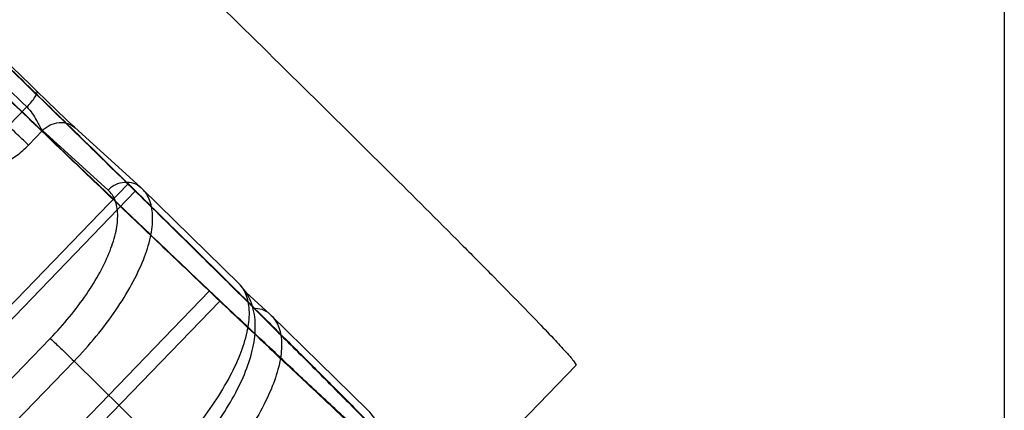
# Model space of a CAD drawing. Header units: millimetres. Extents: x 17 to 597, y 16 to 406.
# Tile 39 of 65: x 130 to 162, y 121 to 134. Entities that reach past the tile are written whole.
import ezdxf

# ---------------------------------------------------------------- set-up
doc = ezdxf.new("R2010")
doc.units = ezdxf.units.MM
doc.header["$LTSCALE"] = 32.67
doc.layers.get('0').update_dxf_attribs({"linetype": 'CONTINUOUS'})
for name, color, linetype in [('02___PRT_ALL_AXES', 7, 'CONTINUOUS'), ('AXES', 7, 'CONTINUOUS'), ('ROUNDS', 7, 'CONTINUOUS'), ('SURFS', 7, 'CONTINUOUS')]:
    doc.layers.add(name, color=color, linetype=linetype)

msp = doc.modelspace()

# ---------------------------------------------------------------- linework, layer by layer
at = {"color": 2, "linetype": 'Continuous'}
msp.add_line((162.193458, 395.911944), (162.193458, 15.911944), dxfattribs=at)
at = {"color": 7, "linetype": 'Continuous'}
msp.add_line((141.656851, 121.205804), (138.5357, 124.264878), dxfattribs=at)
at = {"layer": '02___PRT_ALL_AXES', "color": 7, "linetype": 'Continuous'}
for p, q in [((144.256006, 118.403252), (148.375038, 122.661965)), ((148.314832, 122.769435), (148.375073, 122.662001))]:
    msp.add_line(p, q, dxfattribs=at)
msp.add_open_spline([(112.435222, 157.422925), (112.437769, 157.425621), (112.45138, 157.424193), (112.485465, 157.407039), (112.556887, 157.359302), (112.66834, 157.273142), (112.821841, 157.147918), (113.014522, 156.98444), (113.246896, 156.782657), (113.518042, 156.543098), (113.956461, 156.150772), (114.59569, 155.569901), (115.46747, 154.767689), (116.474462, 153.832408), (117.607544, 152.772496), (118.856435, 151.597504), (120.209833, 150.318046), (121.655484, 148.945689), (123.730705, 146.9684), (126.451307, 144.363023), (129.796328, 141.141125), (133.163651, 137.879899), (136.431726, 134.697083), (139.482654, 131.707631), (142.206349, 129.019495), (144.223234, 127.010694), (145.599434, 125.624913), (146.433562, 124.777317), (147.12272, 124.067861), (147.661638, 123.503558), (148.043977, 123.088648), (148.244972, 122.860658), (148.314832, 122.769435)], degree=3, knots=[0, 0, 0, 0, 0.000222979, 0.000680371, 0.002411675, 0.005257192, 0.009218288, 0.014289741, 0.020460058, 0.027716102, 0.036043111, 0.055829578, 0.079642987, 0.107267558, 0.138453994, 0.172921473, 0.210357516, 0.250423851, 0.292758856, 0.382684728, 0.476890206, 0.571975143, 0.664507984, 0.751148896, 0.828771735, 0.894575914, 0.922284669, 0.946187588, 0.966069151, 0.981749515, 0.993092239, 1, 1, 1, 1], dxfattribs=at)
at = {"layer": 'AXES', "color": 7, "linetype": 'Continuous'}
msp.add_line((137.495317, 125.284569), (134.374166, 128.343642), dxfattribs=at)
at = {"layer": 'ROUNDS', "color": 7, "linetype": 'Continuous'}
for p, q in [((131.281437, 131.191468), (130.974053, 131.489723)), ((131.6172, 130.868056), (131.281437, 131.191468)), ((131.899723, 130.598464), (131.6172, 130.868056)), ((132.111694, 130.398774), (131.899723, 130.598464)), ((137.723912, 125.002745), (138.490011, 124.307955))]:
    msp.add_line(p, q, dxfattribs=at)
at = {"layer": 'ROUNDS', "color": 9, "linetype": 'Continuous'}
for p, q in [((130.058197, 130.370052), (130.649212, 130.981109)), ((130.703055, 129.755527), (131.155041, 130.22284)), ((133.270852, 128.303972), (131.155041, 130.22284)), ((112.775551, 104.258045), (131.405482, 123.519738)), ((113.540965, 103.525803), (132.170896, 122.787495)), ((135.292047, 119.728422), (132.170896, 122.787495))]:
    msp.add_line(p, q, dxfattribs=at)
at = {"layer": 'ROUNDS', "color": 7, "linetype": 'Continuous'}
msp.add_lwpolyline([(134.328477, 128.386719), (132.185974, 130.329957), (132.111694, 130.398774)], dxfattribs=at)
for centre in [(133.239103, 127.185534), (137.400638, 123.10677)]:
    msp.add_arc(centre, 1.621598, 45.575769, 47.7946187, dxfattribs=at)
at = {"layer": 'ROUNDS', "color": 9, "linetype": 'Continuous'}
for points, knots in [([(130.649212, 130.981109), (129.087873, 132.500403), (125.961022, 135.533488), (121.324701, 140.004243), (116.873617, 144.27001), (112.796587, 148.149941), (109.710076, 151.062008), (107.554595, 153.075537), (106.218763, 154.313224), (105.089925, 155.347375), (104.180629, 156.167837), (103.499896, 156.764835), (103.12047, 157.084593), (102.967158, 157.201861)], [0, 0, 0, 0, 0.171390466, 0.342714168, 0.506706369, 0.656414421, 0.785492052, 0.840544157, 0.888469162, 0.928758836, 0.960986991, 0.98481481, 1, 1, 1, 1]), ([(130.649212, 130.981109), (130.701831, 131.035513), (130.795616, 131.140357), (130.895289, 131.271232), (130.951797, 131.367033), (130.977743, 131.423253), (130.989514, 131.474662), (130.974146, 131.489632)], [0, 0, 0, 0, 0.36695743, 0.679572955, 0.801734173, 0.89598525, 1, 1, 1, 1]), ([(130.649212, 130.981109), (130.714549, 130.91753), (130.82484, 130.77557), (130.939244, 130.590348), (131.017329, 130.448903), (131.066103, 130.357162), (131.108198, 130.281319), (131.138345, 130.23798), (131.155041, 130.22284)], [0, 0, 0, 0, 0.299156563, 0.585419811, 0.71443742, 0.829343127, 0.926041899, 1, 1, 1, 1]), ([(130.703055, 129.755527), (130.612659, 129.837509), (130.397594, 130.042306), (130.183544, 130.24808), (130.058197, 130.370052)], [0, 0, 0, 0, 0.410985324, 1, 1, 1, 1]), ([(131.155041, 130.22284), (131.225448, 130.295635), (131.391021, 130.416409), (131.681914, 130.497592), (131.974764, 130.465687), (132.143561, 130.368177), (132.212458, 130.305771)], [0, 0, 0, 0, 0.260727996, 0.515094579, 0.760678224, 1, 1, 1, 1]), ([(129.331543, 129.117739), (129.40411, 129.074732), (129.555205, 129.062257), (129.753047, 129.106901), (130.008045, 129.206928), (130.339512, 129.415614), (130.583514, 129.631938), (130.703055, 129.755527)], [0, 0, 0, 0, 0.159565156, 0.263950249, 0.385881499, 0.674745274, 1, 1, 1, 1]), ([(133.270852, 128.303972), (133.341277, 128.376785), (133.506896, 128.497582), (133.797871, 128.578746), (134.090785, 128.546762), (134.259588, 128.449167), (134.328475, 128.386717)], [0, 0, 0, 0, 0.260730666, 0.515097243, 0.760678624, 1, 1, 1, 1]), ([(131.405482, 123.519738), (131.62237, 123.74398), (132.031261, 124.202068), (132.570163, 124.917453), (133.010649, 125.62977), (133.336774, 126.312451), (133.536849, 126.941777), (133.604647, 127.497237), (133.539203, 127.904649), (133.406907, 128.158823), (133.319073, 128.26024), (133.270852, 128.303972)], [0, 0, 0, 0, 0.169882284, 0.333933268, 0.487143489, 0.62519664, 0.744960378, 0.845182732, 0.927746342, 0.964550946, 1, 1, 1, 1]), ([(132.170896, 122.787495), (132.42138, 123.046474), (132.893968, 123.575502), (133.517946, 124.401615), (134.029778, 125.224855), (134.411293, 126.015068), (134.649061, 126.745261), (134.735782, 127.39176), (134.669896, 127.868275), (134.525496, 128.169289), (134.428021, 128.290848), (134.374165, 128.343641)], [0, 0, 0, 0, 0.16913473, 0.332578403, 0.48543224, 0.623467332, 0.743573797, 0.844425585, 0.927637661, 0.964596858, 1, 1, 1, 1]), ([(135.292047, 119.728422), (135.542531, 119.9874), (136.015118, 120.516429), (136.639097, 121.342541), (137.150929, 122.165782), (137.532444, 122.955994), (137.770212, 123.686187), (137.856933, 124.332687), (137.791047, 124.809201), (137.646647, 125.110216), (137.549172, 125.231774), (137.495315, 125.284568)], [0, 0, 0, 0, 0.16913473, 0.332578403, 0.48543224, 0.623467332, 0.743573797, 0.844425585, 0.927637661, 0.964596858, 1, 1, 1, 1]), ([(138.535699, 124.264877), (138.589555, 124.212083), (138.687031, 124.090525), (138.83143, 123.78951), (138.897317, 123.312996), (138.810595, 122.666496), (138.572828, 121.936303), (138.191312, 121.146091), (137.67948, 120.32285), (137.055502, 119.496737), (136.582915, 118.967709), (136.332431, 118.708731)], [0, 0, 0, 0, 0.035403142, 0.072362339, 0.155574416, 0.256426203, 0.376532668, 0.51456776, 0.667421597, 0.83086527, 1, 1, 1, 1]), ([(138.490009, 124.307953), (138.4185, 124.372781), (138.242106, 124.473004), (138.040798, 124.490057), (137.942154, 124.47943)], [0, 0, 0, 0, 0.493118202, 1, 1, 1, 1]), ([(131.405482, 123.519738), (131.515938, 123.419564), (131.771054, 123.175358), (132.025218, 122.930276), (132.170896, 122.787495)], [0, 0, 0, 0, 0.422306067, 1, 1, 1, 1])]:
    msp.add_open_spline(points, degree=3, knots=knots, dxfattribs=at)
at = {"layer": 'ROUNDS', "color": 7, "linetype": 'Continuous'}
for points, knots in [([(130.974146, 131.489632), (129.441385, 132.981119), (126.371779, 135.958674), (121.820345, 140.347564), (117.450739, 144.53523), (113.448178, 148.344271), (110.417792, 151.203351), (108.301056, 153.180665), (106.988454, 154.396785), (105.877991, 155.41412), (104.980681, 156.223607), (104.300812, 156.820005), (103.91748, 157.142426), (103.758851, 157.263761)], [0, 0, 0, 0, 0.171152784, 0.342237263, 0.50600014, 0.655502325, 0.784416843, 0.839413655, 0.88731153, 0.927615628, 0.959938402, 0.98401738, 1, 1, 1, 1]), ([(135.621862, 119.394642), (136.092681, 119.881428), (136.728065, 120.651206), (137.394208, 121.746124), (137.758183, 122.532755), (137.984838, 123.293562), (138.052727, 124.028412), (137.918316, 124.726607), (137.658949, 125.124191), (137.495317, 125.284569)], [0, 0, 0, 0, 0.302291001, 0.442470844, 0.571295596, 0.688130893, 0.795255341, 0.897727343, 1, 1, 1, 1]), ([(139.783396, 115.315878), (140.254216, 115.802663), (140.8896, 116.572442), (141.555743, 117.66736), (141.919717, 118.45399), (142.146372, 119.214797), (142.214261, 119.949647), (142.07985, 120.647843), (141.820483, 121.045426), (141.656851, 121.205804)], [0, 0, 0, 0, 0.302291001, 0.442470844, 0.571295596, 0.688130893, 0.795255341, 0.897727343, 1, 1, 1, 1])]:
    msp.add_open_spline(points, degree=3, knots=knots, dxfattribs=at)
at = {"layer": 'SURFS', "color": 7, "linetype": 'Continuous'}
for p, q in [((133.911682, 128.497527), (107.496108, 101.186172)), ((134.156905, 128.275131), (107.741331, 100.963775)), ((136.546654, 125.056802), (110.13108, 97.745446)), ((136.874542, 124.726461), (110.458968, 97.415106))]:
    msp.add_line(p, q, dxfattribs=at)
for points, knots in [([(107.254213, 153.757663), (107.227907, 153.792012), (107.139387, 153.928115), (107.443063, 153.716817), (107.66091, 153.524665), (108.203466, 153.062511), (108.852601, 152.476199), (109.703512, 151.702179), (110.706299, 150.775824), (111.866063, 149.696025), (113.166042, 148.476974), (114.594994, 147.129608), (116.138165, 145.667664), (117.780375, 144.105549), (119.505246, 142.458813), (121.295647, 140.743808), (123.133775, 138.977578), (125.001364, 137.177673), (126.879849, 135.361982), (128.750563, 133.548548), (130.594915, 131.755394), (132.394574, 130.000344), (133.576459, 128.844031), (134.156905, 128.275131)], [0, 0, 0, 0, 0.00347804, 0.007297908, 0.017993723, 0.035531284, 0.059747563, 0.090405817, 0.127203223, 0.169775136, 0.21769914, 0.270499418, 0.327651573, 0.388587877, 0.452702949, 0.519359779, 0.587896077, 0.65763086, 0.727871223, 0.797919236, 0.867078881, 0.934662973, 1, 1, 1, 1]), ([(136.874542, 124.726461), (136.340644, 125.232175), (135.242542, 126.274661), (133.556909, 127.881081), (131.797084, 129.564043), (129.980562, 131.306827), (128.125397, 133.092113), (126.250028, 134.902161), (124.373095, 136.718983), (122.513251, 138.524521), (120.688978, 140.300831), (118.918405, 142.030257), (117.219125, 143.695608), (115.608022, 145.280328), (114.1011, 146.768662), (112.713326, 148.145809), (111.458465, 149.398059), (110.348999, 150.512967), (109.395781, 151.479333), (108.60855, 152.2877), (107.993948, 152.929266), (107.559928, 153.398793), (107.332453, 153.655497), (107.254213, 153.757663)], [0, 0, 0, 0, 0.053186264, 0.109508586, 0.1684074, 0.229297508, 0.291573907, 0.354617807, 0.417802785, 0.480501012, 0.542089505, 0.601956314, 0.659506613, 0.714168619, 0.765399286, 0.812689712, 0.855570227, 0.893615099, 0.926446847, 0.953740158, 0.975225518, 0.990693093, 1, 1, 1, 1]), ([(107.827323, 153.204925), (107.801818, 153.238229), (107.71599, 153.370193), (108.010429, 153.165322), (108.221649, 152.979015), (108.747702, 152.530919), (109.377091, 151.962441), (110.202119, 151.211965), (111.174403, 150.313789), (112.298889, 149.266836), (113.559325, 148.084866), (114.94481, 146.778485), (116.441042, 145.36101), (118.033298, 143.846412), (119.705702, 142.249767), (121.441641, 140.586929), (123.223857, 138.874425), (125.034637, 137.12927), (126.855982, 135.368809), (128.669793, 133.610536), (130.458042, 131.871927), (132.202959, 130.170263), (133.348893, 129.049123), (133.911682, 128.497527)], [0, 0, 0, 0, 0.00347804, 0.007297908, 0.017993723, 0.035531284, 0.059747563, 0.090405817, 0.127203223, 0.169775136, 0.21769914, 0.270499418, 0.327651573, 0.388587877, 0.452702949, 0.519359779, 0.587896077, 0.65763086, 0.727871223, 0.797919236, 0.867078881, 0.934662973, 1, 1, 1, 1]), ([(136.546654, 125.056802), (136.028996, 125.547133), (134.964297, 126.557909), (133.329937, 128.115463), (131.623643, 129.747233), (129.862376, 131.437004), (128.063642, 133.167985), (126.245319, 134.922975), (124.425479, 136.684532), (122.622208, 138.435149), (120.853427, 140.157427), (119.136711, 141.834246), (117.489121, 143.44894), (115.927025, 144.985457), (114.46594, 146.428518), (113.12038, 147.763774), (111.903689, 148.977933), (110.827971, 150.058927), (109.903749, 150.995898), (109.140464, 151.779676), (108.544557, 152.401727), (108.12374, 152.856972), (107.903183, 153.105867), (107.827323, 153.204925)], [0, 0, 0, 0, 0.053186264, 0.109508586, 0.1684074, 0.229297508, 0.291573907, 0.354617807, 0.417802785, 0.480501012, 0.542089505, 0.601956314, 0.659506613, 0.714168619, 0.765399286, 0.812689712, 0.855570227, 0.893615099, 0.926446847, 0.953740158, 0.975225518, 0.990693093, 1, 1, 1, 1]), ([(133.911682, 128.497527), (134.449524, 127.970382), (135.494053, 126.94489), (137.007491, 125.45325), (138.412666, 124.062346), (139.695029, 122.786098), (140.843778, 121.636936), (141.841557, 120.627159), (142.69633, 119.764334), (143.349525, 119.064255), (143.925376, 118.515632), (144.12225, 118.166501), (144.484608, 117.936916), (144.317118, 117.81638), (144.110227, 118.148365), (143.717078, 118.364074), (143.154575, 118.918519), (142.419011, 119.561032), (141.522162, 120.392701), (140.471407, 121.364337), (139.277817, 122.480869), (137.953091, 123.726371), (137.028645, 124.600254), (136.546654, 125.056802)], [0, 0, 0, 0, 0.088225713, 0.171482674, 0.248943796, 0.319839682, 0.38346632, 0.439192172, 0.486464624, 0.524815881, 0.553868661, 0.573343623, 0.583084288, 0.58455426, 0.594791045, 0.614758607, 0.644292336, 0.683107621, 0.730822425, 0.7869645, 0.850977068, 0.92222474, 1, 1, 1, 1]), ([(134.156905, 128.275131), (134.71162, 127.731448), (135.788918, 126.673783), (137.349836, 125.135347), (138.799096, 123.700807), (140.12169, 122.384519), (141.306478, 121.199305), (142.335559, 120.157849), (143.217149, 119.267955), (143.890837, 118.545913), (144.484753, 117.980077), (144.687804, 117.619993), (145.06153, 117.383206), (144.888786, 117.258888), (144.675404, 117.601288), (144.269921, 117.823765), (143.68977, 118.395604), (142.93113, 119.058275), (142.006144, 119.916035), (140.922424, 120.918154), (139.691389, 122.069715), (138.325102, 123.354291), (137.371655, 124.25559), (136.874542, 124.726461)], [0, 0, 0, 0, 0.088225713, 0.171482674, 0.248943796, 0.319839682, 0.38346632, 0.439192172, 0.486464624, 0.524815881, 0.553868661, 0.573343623, 0.583084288, 0.58455426, 0.594791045, 0.614758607, 0.644292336, 0.683107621, 0.730822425, 0.7869645, 0.850977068, 0.92222474, 1, 1, 1, 1])]:
    msp.add_open_spline(points, degree=3, knots=knots, dxfattribs=at)

doc.saveas('drawing.dxf')
